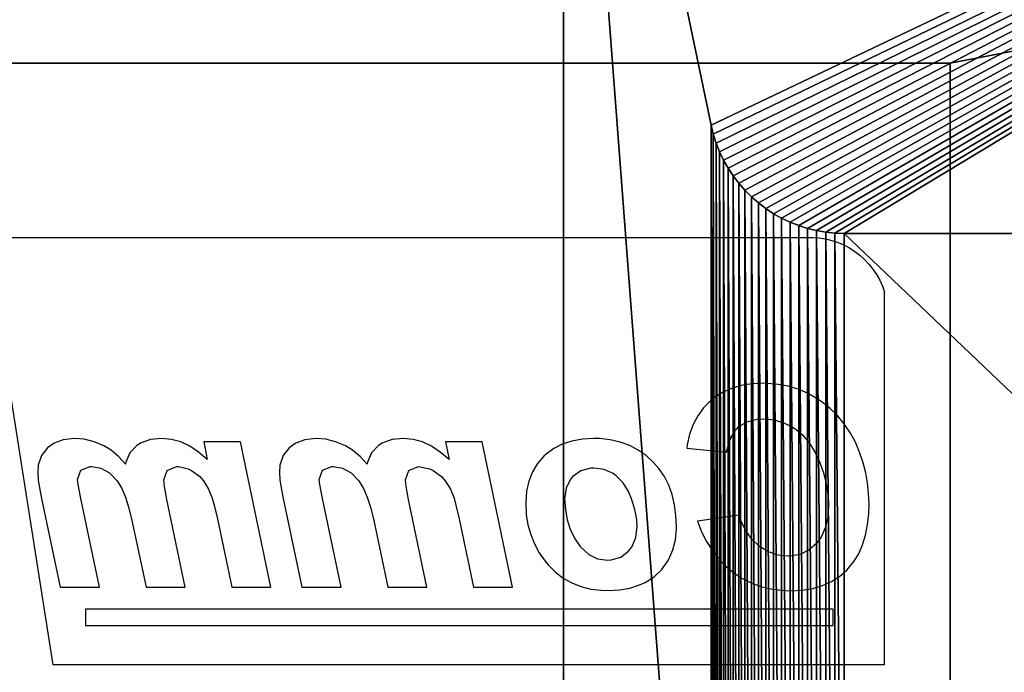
# Model space of a CAD drawing. Header units: millimetres. Extents: x 31 to 249, y 89 to 250.
# Tile 139 of 201: x 66 to 81, y 231 to 240. Entities that reach past the tile are written whole.
import ezdxf

# ---------------------------------------------------------------- set-up
doc = ezdxf.new("R2010")
doc.units = ezdxf.units.MM

# ---------------------------------------------------------------- blocks, each defined once
blk = doc.blocks.new('Group#10')
at = {"color": 104}
for p, q in [((34.41, 28.427), (34.41, 16.2)), ((34.41, 28.427), (39.893, 28.427)), ((40.699, 15.208), (40.699, 27.274)), ((34.41, 16.2), (40.699, 15.208))]:
    blk.add_line(p, q, dxfattribs=at)
for p, q in [((36.047, 28.047), (36.176, 28.103)), ((36.176, 28.103), (36.317, 28.147)), ((36.317, 28.147), (36.472, 28.177)), ((36.472, 28.177), (36.639, 28.193)), ((36.639, 28.193), (36.773, 28.198)), ((36.773, 28.198), (36.932, 28.192)), ((36.932, 28.192), (37.088, 28.176)), ((37.088, 28.176), (37.238, 28.15)), ((37.238, 28.15), (37.384, 28.113)), ((37.384, 28.113), (37.527, 28.065)), ((35.828, 27.892), (35.931, 27.976)), ((35.931, 27.976), (36.047, 28.047)), ((37.527, 28.065), (37.664, 28.007)), ((37.664, 28.007), (37.695, 27.992)), ((37.695, 27.992), (37.834, 27.917)), ((35.712, 27.764), (35.806, 27.87)), ((35.806, 27.87), (35.828, 27.892)), ((37.834, 27.917), (37.963, 27.83)), ((37.963, 27.83), (38.081, 27.733)), ((34.992, 16.675), (34.992, 27.67)), ((34.992, 27.67), (35.231, 27.67)), ((35.231, 27.67), (35.231, 16.675)), ((35.637, 27.646), (35.712, 27.764)), ((38.081, 27.733), (38.185, 27.627)), ((35.535, 27.371), (35.577, 27.514)), ((35.577, 27.514), (35.637, 27.646)), ((36.428, 27.555), (36.3, 27.498)), ((36.579, 27.59), (36.428, 27.555)), ((36.752, 27.601), (36.579, 27.59)), ((36.803, 27.6), (36.752, 27.601)), ((36.951, 27.588), (36.803, 27.6)), ((37.101, 27.563), (36.951, 27.588)), ((37.25, 27.524), (37.101, 27.563)), ((37.4, 27.471), (37.25, 27.524)), ((38.185, 27.627), (38.277, 27.511)), ((35.51, 27.215), (35.535, 27.371)), ((36.203, 27.431), (36.102, 27.316)), ((36.3, 27.498), (36.203, 27.431)), ((37.545, 27.403), (37.4, 27.471)), ((37.678, 27.32), (37.545, 27.403)), ((38.277, 27.511), (38.332, 27.427)), ((38.332, 27.427), (38.406, 27.292)), ((36.102, 27.316), (36.037, 27.186)), ((37.789, 27.226), (37.678, 27.32)), ((37.878, 27.12), (37.789, 27.226)), ((38.406, 27.292), (38.465, 27.154)), ((35.501, 27.048), (35.51, 27.215)), ((36.037, 27.186), (36.012, 27.04)), ((37.904, 27.082), (37.878, 27.12)), ((37.974, 26.945), (37.904, 27.082)), ((38.465, 27.154), (38.509, 27.009)), ((35.508, 26.905), (35.501, 27.048)), ((36.012, 27.04), (36.01, 27.008)), ((36.01, 27.008), (36.026, 26.86)), ((38.016, 26.802), (37.974, 26.945)), ((38.509, 27.009), (38.538, 26.861)), ((35.529, 26.752), (35.508, 26.905)), ((36.026, 26.86), (36.074, 26.72)), ((38.031, 26.652), (38.016, 26.802)), ((38.538, 26.861), (38.552, 26.71)), ((35.564, 26.605), (35.529, 26.752)), ((36.074, 26.72), (36.155, 26.586)), ((38.024, 26.551), (38.031, 26.652)), ((38.552, 26.71), (38.554, 26.641)), ((35.616, 26.467), (35.564, 26.605)), ((36.155, 26.586), (36.259, 26.475)), ((37.987, 26.404), (38.024, 26.551)), ((38.554, 26.641), (38.546, 26.473)), ((35.683, 26.335), (35.616, 26.467)), ((36.259, 26.475), (36.378, 26.39)), ((36.378, 26.39), (36.522, 26.319)), ((37.917, 26.285), (37.987, 26.404)), ((38.546, 26.473), (38.52, 26.317)), ((35.765, 26.209), (35.683, 26.335)), ((36.522, 26.319), (36.616, 26.285)), ((36.616, 26.285), (36.523, 25.674)), ((37.707, 26.145), (37.838, 26.213)), ((37.838, 26.213), (37.917, 26.285)), ((38.52, 26.317), (38.478, 26.174)), ((35.783, 26.187), (35.765, 26.209)), ((35.875, 26.078), (35.783, 26.187)), ((35.981, 25.979), (35.875, 26.078)), ((37.542, 26.1), (37.707, 26.145)), ((37.598, 25.519), (37.542, 26.1)), ((38.478, 26.174), (38.42, 26.042)), ((36.098, 25.889), (35.981, 25.979)), ((38.345, 25.923), (38.298, 25.867)), ((38.42, 26.042), (38.345, 25.923)), ((36.227, 25.807), (36.098, 25.889)), ((36.369, 25.736), (36.227, 25.807)), ((38.298, 25.867), (38.195, 25.764)), ((36.523, 25.674), (36.369, 25.736)), ((38.077, 25.679), (37.947, 25.611)), ((38.195, 25.764), (38.077, 25.679)), ((37.648, 25.526), (37.598, 25.519)), ((37.804, 25.559), (37.648, 25.526)), ((37.947, 25.611), (37.804, 25.559)), ((36.106, 25.312), (36.253, 25.35)), ((36.253, 25.35), (36.406, 25.366)), ((36.406, 25.366), (36.441, 25.366)), ((36.441, 25.366), (36.61, 25.358)), ((36.61, 25.358), (36.768, 25.337)), ((35.81, 25.146), (35.931, 25.233)), ((35.931, 25.233), (35.966, 25.252)), ((35.966, 25.252), (36.106, 25.312)), ((36.768, 25.337), (36.916, 25.302)), ((36.916, 25.302), (37.053, 25.252)), ((37.053, 25.252), (37.181, 25.188)), ((35.707, 25.037), (35.81, 25.146)), ((37.181, 25.188), (37.299, 25.109)), ((37.299, 25.109), (37.389, 25.03)), ((35.624, 24.905), (35.707, 25.037)), ((37.389, 25.03), (37.489, 24.922)), ((37.489, 24.922), (37.572, 24.805)), ((35.54, 24.681), (35.587, 24.823)), ((35.587, 24.823), (35.624, 24.905)), ((36.153, 24.715), (36.287, 24.769)), ((36.287, 24.769), (36.449, 24.787)), ((36.449, 24.787), (36.549, 24.782)), ((36.549, 24.782), (36.697, 24.755)), ((37.572, 24.805), (37.638, 24.678)), ((35.513, 24.531), (35.54, 24.681)), ((35.994, 24.546), (36.086, 24.663)), ((36.086, 24.663), (36.153, 24.715)), ((36.697, 24.755), (36.856, 24.707)), ((36.856, 24.707), (36.961, 24.662)), ((36.961, 24.662), (37.091, 24.581)), ((37.638, 24.678), (37.688, 24.539)), ((35.503, 24.369), (35.513, 24.531)), ((35.954, 24.404), (35.994, 24.546)), ((37.091, 24.581), (37.191, 24.481)), ((37.191, 24.481), (37.225, 24.436)), ((37.688, 24.539), (37.722, 24.391)), ((35.508, 24.261), (35.503, 24.369)), ((35.95, 24.35), (35.954, 24.404)), ((35.971, 24.205), (35.95, 24.35)), ((37.225, 24.436), (37.286, 24.301)), ((37.722, 24.391), (37.74, 24.234)), ((35.527, 24.105), (35.508, 24.261)), ((36.034, 24.076), (35.971, 24.205)), ((37.286, 24.301), (37.307, 24.15)), ((37.74, 24.234), (37.741, 24.153)), ((35.564, 23.96), (35.527, 24.105)), ((36.153, 23.952), (36.034, 24.076)), ((37.305, 24.105), (37.268, 23.96)), ((37.307, 24.15), (37.305, 24.105)), ((37.741, 24.153), (37.732, 23.983)), ((35.617, 23.825), (35.564, 23.96)), ((36.274, 23.868), (36.153, 23.952)), ((37.268, 23.96), (37.183, 23.841)), ((37.732, 23.983), (37.704, 23.828)), ((35.688, 23.701), (35.617, 23.825)), ((36.406, 23.804), (36.274, 23.868)), ((36.547, 23.759), (36.406, 23.804)), ((36.699, 23.732), (36.547, 23.759)), ((37.141, 23.806), (37.011, 23.743)), ((37.183, 23.841), (37.141, 23.806)), ((37.704, 23.828), (37.659, 23.687)), ((35.777, 23.585), (35.688, 23.701)), ((36.853, 23.722), (36.699, 23.732)), ((37.011, 23.743), (36.853, 23.722)), ((37.659, 23.687), (37.595, 23.561)), ((35.881, 23.481), (35.777, 23.585)), ((35.939, 23.434), (35.881, 23.481)), ((37.595, 23.561), (37.513, 23.448)), ((36.061, 23.347), (35.939, 23.434)), ((36.192, 23.276), (36.061, 23.347)), ((37.373, 23.321), (37.25, 23.249)), ((37.481, 23.415), (37.373, 23.321)), ((37.513, 23.448), (37.481, 23.415)), ((36.328, 23.222), (36.192, 23.276)), ((36.472, 23.181), (36.328, 23.222)), ((36.623, 23.157), (36.472, 23.181)), ((37.114, 23.196), (36.966, 23.162)), ((37.25, 23.249), (37.114, 23.196)), ((36.802, 23.149), (36.623, 23.157)), ((36.966, 23.162), (36.802, 23.149)), ((35.553, 22.955), (37.691, 22.509)), ((35.553, 22.379), (35.553, 22.955)), ((37.691, 22.509), (37.691, 21.967)), ((36.536, 22.173), (35.553, 22.379)), ((36.578, 22.165), (36.536, 22.173)), ((36.76, 22.123), (36.578, 22.165)), ((36.864, 22.095), (36.76, 22.123)), ((36.995, 22.041), (36.864, 22.095)), ((37.117, 21.965), (36.995, 22.041)), ((37.431, 22.021), (37.542, 21.893)), ((37.691, 21.967), (37.431, 22.021)), ((37.181, 21.909), (37.117, 21.965)), ((37.271, 21.79), (37.181, 21.909)), ((37.542, 21.893), (37.629, 21.762)), ((37.297, 21.738), (37.271, 21.79)), ((37.328, 21.571), (37.297, 21.738)), ((37.629, 21.762), (37.691, 21.629)), ((35.553, 21.119), (35.553, 21.695)), ((35.553, 21.695), (36.845, 21.426)), ((37.691, 21.629), (37.728, 21.494)), ((37.135, 21.379), (37.271, 21.432)), ((37.271, 21.432), (37.328, 21.571)), ((37.728, 21.494), (37.741, 21.354)), ((36.845, 21.426), (37.036, 21.391)), ((37.036, 21.391), (37.135, 21.379)), ((37.741, 21.354), (37.725, 21.183)), ((37.725, 21.183), (37.68, 21.046)), ((36.534, 20.914), (35.553, 21.119)), ((37.68, 21.046), (37.64, 20.982)), ((36.719, 20.869), (36.534, 20.914)), ((36.877, 20.819), (36.719, 20.869)), ((37.532, 20.882), (37.394, 20.823)), ((37.64, 20.982), (37.532, 20.882)), ((37.004, 20.765), (36.877, 20.819)), ((37.118, 20.694), (37.004, 20.765)), ((37.394, 20.823), (37.363, 20.815)), ((37.363, 20.815), (37.472, 20.721)), ((37.472, 20.721), (37.569, 20.604)), ((37.234, 20.58), (37.118, 20.694)), ((37.305, 20.456), (37.234, 20.58)), ((37.569, 20.604), (37.632, 20.498)), ((35.553, 20.433), (36.859, 20.16)), ((35.553, 19.856), (35.553, 20.433)), ((37.328, 20.322), (37.305, 20.456)), ((37.632, 20.498), (37.693, 20.354)), ((37.275, 20.16), (37.328, 20.297)), ((37.328, 20.297), (37.328, 20.322)), ((37.693, 20.354), (37.73, 20.208)), ((36.859, 20.16), (37.064, 20.12)), ((37.138, 20.11), (37.275, 20.16)), ((37.73, 20.208), (37.741, 20.068)), ((37.064, 20.12), (37.138, 20.11)), ((37.741, 20.068), (37.723, 19.902)), ((36.859, 19.584), (35.553, 19.856)), ((37.723, 19.902), (37.674, 19.766)), ((37.674, 19.766), (37.604, 19.669)), ((36.964, 19.563), (36.859, 19.584)), ((37.128, 19.535), (36.964, 19.563)), ((37.489, 19.582), (37.349, 19.535)), ((37.604, 19.669), (37.489, 19.582)), ((37.242, 19.527), (37.128, 19.535)), ((37.349, 19.535), (37.242, 19.527)), ((35.553, 19.401), (37.691, 18.955)), ((35.553, 18.825), (35.553, 19.401)), ((37.691, 18.955), (37.691, 18.413)), ((36.536, 18.619), (35.553, 18.825)), ((36.578, 18.611), (36.536, 18.619)), ((36.76, 18.569), (36.578, 18.611)), ((36.864, 18.54), (36.76, 18.569)), ((36.995, 18.485), (36.864, 18.54)), ((37.117, 18.409), (36.995, 18.485)), ((37.181, 18.355), (37.117, 18.409)), ((37.691, 18.413), (37.431, 18.466)), ((37.431, 18.466), (37.542, 18.339)), ((37.271, 18.236), (37.181, 18.355)), ((37.542, 18.339), (37.629, 18.208)), ((35.553, 18.141), (36.845, 17.872)), ((35.553, 17.565), (35.553, 18.141)), ((37.297, 18.184), (37.271, 18.236)), ((37.328, 18.041), (37.297, 18.184)), ((37.629, 18.208), (37.691, 18.075)), ((37.271, 17.878), (37.328, 18.015)), ((37.328, 18.015), (37.328, 18.041)), ((37.691, 18.075), (37.728, 17.94)), ((36.845, 17.872), (37.036, 17.835)), ((37.036, 17.835), (37.135, 17.825)), ((37.135, 17.825), (37.271, 17.878)), ((37.728, 17.94), (37.741, 17.8)), ((37.741, 17.8), (37.725, 17.629)), ((36.534, 17.358), (35.553, 17.565)), ((37.725, 17.629), (37.68, 17.492)), ((37.64, 17.428), (37.532, 17.328)), ((37.68, 17.492), (37.64, 17.428)), ((36.719, 17.314), (36.534, 17.358)), ((36.877, 17.264), (36.719, 17.314)), ((37.004, 17.211), (36.877, 17.264)), ((37.394, 17.267), (37.363, 17.261)), ((37.363, 17.261), (37.472, 17.167)), ((37.532, 17.328), (37.394, 17.267)), ((37.118, 17.14), (37.004, 17.211)), ((37.234, 17.026), (37.118, 17.14)), ((37.472, 17.167), (37.569, 17.05)), ((37.305, 16.902), (37.234, 17.026)), ((37.569, 17.05), (37.632, 16.944)), ((37.632, 16.944), (37.693, 16.8)), ((35.553, 16.302), (35.553, 16.879)), ((35.553, 16.879), (36.859, 16.606)), ((37.328, 16.768), (37.305, 16.902)), ((37.693, 16.8), (37.73, 16.654)), ((35.231, 16.675), (34.992, 16.675)), ((37.275, 16.604), (37.328, 16.743)), ((37.328, 16.743), (37.328, 16.768)), ((37.73, 16.654), (37.741, 16.512)), ((36.859, 16.606), (37.064, 16.566)), ((37.064, 16.566), (37.138, 16.556)), ((37.138, 16.556), (37.275, 16.604)), ((37.741, 16.512), (37.723, 16.348)), ((36.859, 16.028), (35.553, 16.302)), ((37.723, 16.348), (37.674, 16.212)), ((37.604, 16.115), (37.489, 16.028)), ((37.674, 16.212), (37.604, 16.115)), ((36.964, 16.009), (36.859, 16.028)), ((37.128, 15.981), (36.964, 16.009)), ((37.242, 15.972), (37.128, 15.981)), ((37.349, 15.981), (37.242, 15.972)), ((37.489, 16.028), (37.349, 15.981))]:
    blk.add_line(p, q)
blk.add_arc((39.556, 27.333), 1.145, 357.0138, 72.8965, dxfattribs=at)
blk = doc.blocks.new('Group#5')
at = {"color": 18}
blk.add_line((29.129, 20, 30.168), (39.536, 20, 28), dxfattribs=at)
for p, q in [((13.042, 0, 33.687), (30.042, 0, 33.687)), ((30.042, 0, 33.687), (30.042, 0, 3.687))]:
    blk.add_line(p, q)
blk.add_polyline3d([(29.129, 20, 30.168), (28.996, 20, 30.201), (28.866, 20, 30.242), (28.739, 20, 30.292), (28.616, 20, 30.351), (28.497, 20, 30.418), (28.382, 20, 30.493), (28.274, 20, 30.575), (28.171, 20, 30.665), (28.074, 20, 30.762), (27.985, 20, 30.864), (27.902, 20, 30.973), (27.827, 20, 31.087), (27.76, 20, 31.206), (27.702, 20, 31.33), (27.652, 20, 31.457), (27.611, 20, 31.587), (27.578, 20, 31.72), (27.555, 20, 31.854), (27.541, 20, 31.99), (27.536, 20, 32.126)], dxfattribs=at)
at = {"extrusion": (6.17596e-15, -1, 1.49006e-08), "rotation": 359.9999979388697}
blk.add_blockref('Group#10', (-13.222, 4.293, 0), dxfattribs=at)
at = {"color": 250}
mesh = blk.add_polyface(dxfattribs=at)
corners = [(0.536, 20, 28), (39.536, 20), (0.536, 20), (39.536, 20, 28), (10.944, 20, 30.168), (29.129, 20, 30.168), (11.077, 20, 30.201), (28.996, 20, 30.201), (11.207, 20, 30.242), (28.866, 20, 30.242), (11.334, 20, 30.292), (28.739, 20, 30.292), (11.457, 20, 30.351), (28.616, 20, 30.351), (11.576, 20, 30.418), (28.497, 20, 30.418), (11.69, 20, 30.493), (28.382, 20, 30.493), (11.799, 20, 30.575), (28.274, 20, 30.575), (11.902, 20, 30.665), (28.171, 20, 30.665), (11.998, 20, 30.762), (28.074, 20, 30.762), (12.088, 20, 30.864), (27.985, 20, 30.864), (12.171, 20, 30.973), (27.902, 20, 30.973), (12.245, 20, 31.087), (27.827, 20, 31.087), (12.312, 20, 31.206), (27.76, 20, 31.206), (12.371, 20, 31.33), (27.702, 20, 31.33), (12.421, 20, 31.457), (27.652, 20, 31.457), (12.462, 20, 31.587), (27.611, 20, 31.587), (12.495, 20, 31.72), (27.578, 20, 31.72), (12.518, 20, 31.854), (27.555, 20, 31.854), (12.532, 20, 31.99), (27.541, 20, 31.99), (12.536, 20, 32.126), (27.536, 20, 32.126), (12.536, 20, 47.874), (27.536, 20, 47.874), (12.532, 20, 48.01), (27.541, 20, 48.01), (12.518, 20, 48.146), (27.555, 20, 48.146), (12.495, 20, 48.28), (27.578, 20, 48.28), (12.462, 20, 48.413), (27.611, 20, 48.413), (12.421, 20, 48.543), (27.652, 20, 48.543), (12.371, 20, 48.67), (27.702, 20, 48.67), (12.312, 20, 48.794), (27.76, 20, 48.794), (12.245, 20, 48.913), (27.827, 20, 48.913), (12.171, 20, 49.027), (27.902, 20, 49.027), (12.088, 20, 49.136), (27.985, 20, 49.136), (11.998, 20, 49.238), (28.074, 20, 49.238), (11.902, 20, 49.335), (28.171, 20, 49.335), (11.799, 20, 49.425), (28.274, 20, 49.425), (11.69, 20, 49.507), (28.382, 20, 49.507), (11.576, 20, 49.582), (28.497, 20, 49.582), (11.457, 20, 49.649), (28.616, 20, 49.649), (11.334, 20, 49.708), (28.739, 20, 49.708), (11.207, 20, 49.758), (28.866, 20, 49.758), (11.077, 20, 49.799), (28.996, 20, 49.799), (10.944, 20, 49.832), (29.129, 20, 49.832), (0.536, 20, 52), (39.536, 20, 52), (0.536, 20, 65), (39.536, 20, 65)]
mesh.append_faces([[corners[k] for k in face] for face in [(0, 1, 2), (89, 90, 91)]], dxfattribs={"vtx0": -1, "color": 250})
mesh.append_faces([[corners[k] for k in face] for face in [(1, 0, 3), (3, 4, 5), (5, 6, 7), (7, 8, 9), (9, 10, 11), (11, 12, 13), (13, 14, 15), (15, 16, 17), (17, 18, 19), (19, 20, 21), (21, 22, 23), (23, 24, 25), (25, 26, 27), (27, 28, 29), (29, 30, 31), (31, 32, 33), (33, 34, 35), (35, 36, 37), (37, 38, 39), (39, 40, 41), (41, 42, 43), (43, 44, 45), (45, 46, 47), (47, 48, 49), (49, 50, 51), (51, 52, 53), (53, 54, 55), (55, 56, 57), (57, 58, 59), (59, 60, 61), (61, 62, 63), (63, 64, 65), (65, 66, 67), (67, 68, 69), (69, 70, 71), (71, 72, 73), (73, 74, 75), (75, 76, 77), (77, 78, 79), (79, 80, 81), (81, 82, 83), (83, 84, 85), (85, 86, 87), (87, 88, 89)]], dxfattribs={"vtx0": -1, "vtx1": -1, "color": 250})
mesh.append_faces([[corners[k] for k in face] for face in [(3, 0, 4), (5, 4, 6), (7, 6, 8), (9, 8, 10), (11, 10, 12), (13, 12, 14), (15, 14, 16), (17, 16, 18), (19, 18, 20), (21, 20, 22), (23, 22, 24), (25, 24, 26), (27, 26, 28), (29, 28, 30), (31, 30, 32), (33, 32, 34), (35, 34, 36), (37, 36, 38), (39, 38, 40), (41, 40, 42), (43, 42, 44), (45, 44, 46), (47, 46, 48), (49, 48, 50), (51, 50, 52), (53, 52, 54), (55, 54, 56), (57, 56, 58), (59, 58, 60), (61, 60, 62), (63, 62, 64), (65, 64, 66), (67, 66, 68), (69, 68, 70), (71, 70, 72), (73, 72, 74), (75, 74, 76), (77, 76, 78), (79, 78, 80), (81, 80, 82), (83, 82, 84), (85, 84, 86), (87, 86, 88), (89, 88, 90)]], dxfattribs={"vtx0": -1, "vtx2": -1, "color": 250})
at = {"color": 18}
mesh = blk.add_polyface(dxfattribs=at)
corners = [(39.536, 20), (40.036, 20, 65), (40.036, 20), (39.536, 20, 28), (39.536, 20, 52), (29.129, 20, 30.168), (28.996, 20, 30.201), (28.866, 20, 30.242), (28.739, 20, 30.292), (28.616, 20, 30.351), (28.497, 20, 30.418), (28.382, 20, 30.493), (28.274, 20, 30.575), (28.171, 20, 30.665), (28.074, 20, 30.762), (27.985, 20, 30.864), (27.902, 20, 30.973), (27.827, 20, 31.087), (27.76, 20, 31.206), (27.702, 20, 31.33), (27.652, 20, 31.457), (27.611, 20, 31.587), (27.578, 20, 31.72), (27.555, 20, 31.854), (27.541, 20, 31.99), (27.536, 20, 32.126), (27.536, 20, 47.874), (27.541, 20, 48.01), (27.555, 20, 48.146), (27.578, 20, 48.28), (27.611, 20, 48.413), (27.652, 20, 48.543), (27.702, 20, 48.67), (27.76, 20, 48.794), (27.827, 20, 48.913), (27.902, 20, 49.027), (27.985, 20, 49.136), (28.074, 20, 49.238), (28.171, 20, 49.335), (28.274, 20, 49.425), (28.382, 20, 49.507), (28.497, 20, 49.582), (28.616, 20, 49.649), (28.739, 20, 49.708), (28.866, 20, 49.758), (28.996, 20, 49.799), (29.129, 20, 49.832), (39.536, 20, 65)]
mesh.append_faces([[corners[k] for k in face] for face in [(0, 1, 2), (4, 45, 46), (1, 4, 47)]], dxfattribs={"vtx0": -1, "color": 18})
mesh.append_faces([[corners[k] for k in face] for face in [(1, 3, 4)]], dxfattribs={"vtx0": -1, "vtx1": -1, "vtx2": -1, "color": 18})
mesh.append_faces([[corners[k] for k in face] for face in [(1, 0, 3), (4, 3, 5), (4, 5, 6), (4, 6, 7), (4, 7, 8), (4, 8, 9), (4, 9, 10), (4, 10, 11), (4, 11, 12), (4, 12, 13), (4, 13, 14), (4, 14, 15), (4, 15, 16), (4, 16, 17), (4, 17, 18), (4, 18, 19), (4, 19, 20), (4, 20, 21), (4, 21, 22), (4, 22, 23), (4, 23, 24), (4, 24, 25), (4, 25, 26), (4, 26, 27), (4, 27, 28), (4, 28, 29), (4, 29, 30), (4, 30, 31), (4, 31, 32), (4, 32, 33), (4, 33, 34), (4, 34, 35), (4, 35, 36), (4, 36, 37), (4, 37, 38), (4, 38, 39), (4, 39, 40), (4, 40, 41), (4, 41, 42), (4, 42, 43), (4, 43, 44), (4, 44, 45)]], dxfattribs={"vtx0": -1, "vtx2": -1, "color": 18})
at = {"color": 250}
mesh = blk.add_polyface(dxfattribs=at)
corners = [(36.036, 0), (30.042, 0, 3.687), (4.036, 0), (36.036, 0, 65), (13.042, 0, 3.687), (30.042, 0, 33.687), (13.042, 0, 33.687), (4.036, 0, 65)]
mesh.append_faces([[corners[k] for k in face] for face in [(0, 1, 2), (1, 3, 5), (5, 3, 6)]], dxfattribs={"vtx0": -1, "vtx1": -1, "color": 250})
mesh.append_faces([[corners[k] for k in face] for face in [(1, 0, 3), (2, 1, 4), (6, 3, 7), (4, 7, 2), (7, 4, 6)]], dxfattribs={"vtx0": -1, "vtx2": -1, "color": 250})
at = {"color": 9}
mesh = blk.add_polyface(dxfattribs=at)
corners = [(30.042, 0, 3.687), (13.042, 0, 33.687), (13.042, 0, 3.687), (30.042, 0, 33.687)]
mesh.append_faces([[corners[k] for k in face] for face in [(0, 1, 2), (1, 0, 3)]], dxfattribs={"vtx0": -1, "color": 9})

msp = doc.modelspace()

# ---------------------------------------------------------------- block references
at = {"extrusion": (1, -3.59735e-08, -1.49003e-08), "rotation": 359.9999999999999}
msp.add_blockref('Group#5', (209.63, -3.25, 46.249), dxfattribs=at)

doc.saveas('drawing.dxf')
